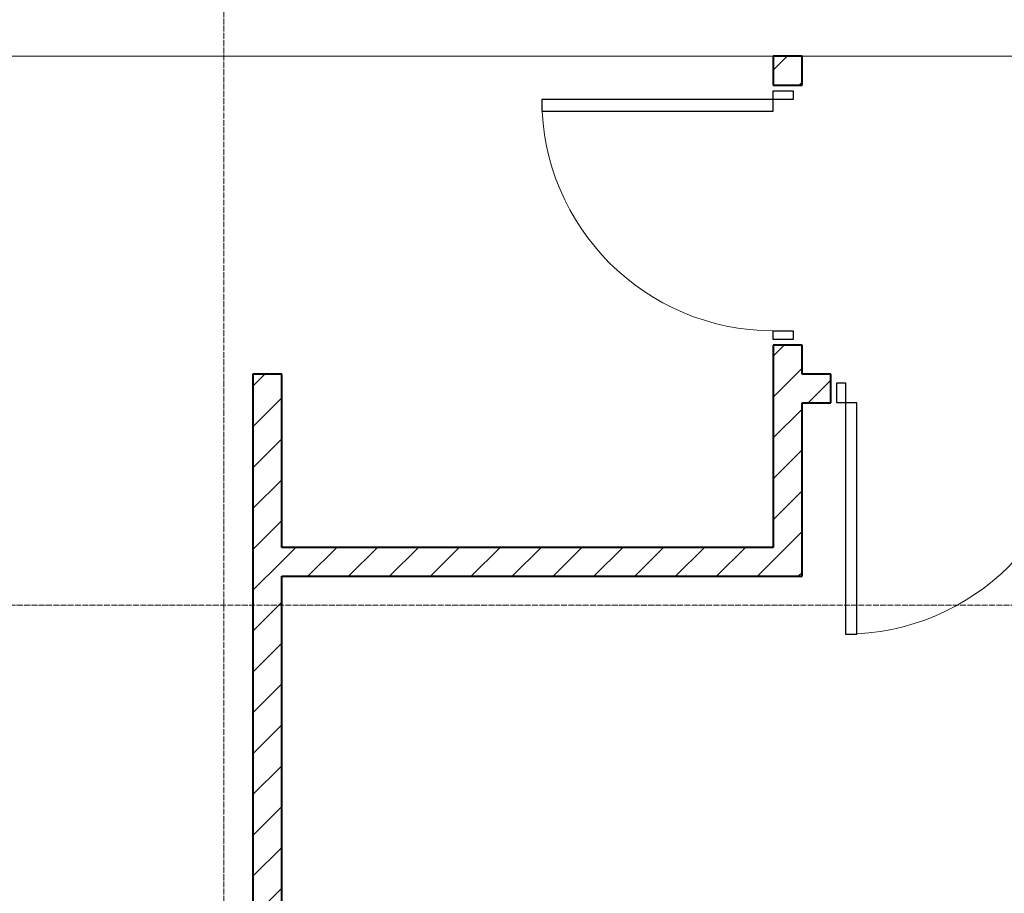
# Model space of a CAD drawing. Header units: millimetres. Extents: x 5617 to 109543, y 7718 to 202726.
# Tile 51 of 84: x 54107 to 57514, y 17803 to 20827. Entities that reach past the tile are written whole.
import ezdxf

# ---------------------------------------------------------------- set-up
doc = ezdxf.new("R2010")
doc.units = ezdxf.units.MM
doc.linetypes.add('ADSK_Линия сетки', pattern=[25, 20, -2.5, 0, -2.5])
doc.linetypes.add('Линия сетки', pattern=[25, 20, -2.5, 0, -2.5])
for name, color, linetype, lineweight in [('Двери', 7, 'Continuous', 18), ('Оси', 7, 'Continuous', 9), ('Перекрытия', 7, 'Continuous', 18), ('Стены разрез', 7, 'Continuous', 40)]:
    doc.layers.add(name, color=color, linetype=linetype, lineweight=lineweight)
pattern_1 = [(45, (0, 0), (-70.71068, 70.71068), [])]

# ---------------------------------------------------------------- blocks, each defined once
blk = doc.blocks.new('A_DOR_Door - Вн_3_Одинарная_900x2100-2977806-МКСС_К4_L16_54_900_')
at = {"layer": 'Двери', "color": 253, "lineweight": 30, "true_color": 0xaaaaaa}
for p, q in [((-430, 20), (-400, 20)), ((-430, -50), (-430, 20)), ((-400, 20), (-400, -50)), ((400, -50), (400, 20)), ((400, 20), (430, 20)), ((430, 20), (430, -50)), ((-400, -50), (-430, -50)), ((-400, -50), (-400, -850)), ((-360, -50), (-400, -50)), ((-400, -50), (-400, -850)), ((-360, -850), (-360, -50)), ((430, -50), (400, -50)), ((-400, -850), (-360, -850))]:
    blk.add_line(p, q, dxfattribs=at)
at = {"layer": 'Двери', "color": 254, "lineweight": 9, "true_color": 0xd4d4d4}
blk.add_arc((-400, -50), 800, 270, 0, dxfattribs=at)
blk = doc.blocks.new('135_SLK_K4_AR_rvt-1-МКСС_К4_L16_54_900_')
at = {"layer": 'Стены разрез', "lineweight": 9, "true_color": 0xaaaaaa}
h = blk.add_hatch(dxfattribs=at)
h.set_pattern_fill('FP_3', color=253, style=0, pattern_type=2)
h.set_pattern_definition(pattern_1)
h.paths.add_polyline_path([(127950, 19000), (127950, 19700), (127850, 19700), (127850, 19000)])
h.paths.add_polyline_path([(127950, 20600), (127950, 20700), (127850, 20700), (127850, 20600)])
h = blk.add_hatch(dxfattribs=at)
h.set_pattern_fill('FP_3', color=253, style=0, pattern_type=2)
h.set_pattern_definition(pattern_1)
h.paths.add_polyline_path([(126150, 16000), (126150, 19600), (126050, 19600), (126050, 16000)])
h = blk.add_hatch(dxfattribs=at)
h.set_pattern_fill('FP_3', color=253, style=0, pattern_type=2)
h.set_pattern_definition(pattern_1)
h.paths.add_polyline_path([(129750, 19500), (129750, 19600), (128950, 19600), (128950, 19500), (129650, 19500)])
h.paths.add_polyline_path([(128050, 19500), (128050, 19600), (127950, 19600), (127950, 19500)])
h = blk.add_hatch(dxfattribs=at)
h.set_pattern_fill('FP_3', color=253, style=0, pattern_type=2)
h.set_pattern_definition(pattern_1)
h.paths.add_polyline_path([(126150, 18900), (127950, 18900), (127950, 19000), (126150, 19000)])
at = {"layer": 'Перекрытия', "color": 253, "true_color": 0xaaaaaa}
for p, q in [((127850, 20700), (125150, 20700)), ((130100, 20700), (127950, 20700))]:
    blk.add_line(p, q, dxfattribs=at)
at = {"layer": 'Стены разрез', "color": 253, "true_color": 0xaaaaaa}
for p, q in [((127950, 20700), (127850, 20700)), ((127850, 20700), (127850, 20600)), ((127950, 20600), (127950, 20700)), ((127850, 20600), (127950, 20600)), ((127950, 19700), (127850, 19700)), ((127850, 19700), (127850, 19000)), ((127950, 19600), (127950, 19700)), ((126050, 19600), (126050, 16000)), ((126150, 19600), (126050, 19600)), ((126150, 19000), (126150, 19600)), ((128050, 19600), (127950, 19600)), ((128050, 19500), (128050, 19600)), ((127950, 19000), (127950, 19500)), ((127950, 19500), (128050, 19500)), ((127850, 19000), (126150, 19000)), ((127950, 18900), (127950, 19000)), ((126150, 16000), (126150, 18900)), ((126150, 18900), (127950, 18900))]:
    blk.add_line(p, q, dxfattribs=at)
at = {"layer": 'Двери', "color": 253, "lineweight": 18, "true_color": 0xaaaaaa, "rotation": 270}
blk.add_blockref('A_DOR_Door - Вн_3_Одинарная_900x2100-2977806-МКСС_К4_L16_54_900_', (127900, 20150), dxfattribs=at)
at = {"layer": 'Двери', "color": 253, "lineweight": 18, "true_color": 0xaaaaaa}
blk.add_blockref('A_DOR_Door - Вн_3_Одинарная_900x2100-2977806-МКСС_К4_L16_54_900_', (128500, 19550), dxfattribs=at)

msp = doc.modelspace()

# ---------------------------------------------------------------- linework, layer by layer
at = {"layer": 'Оси', "linetype": 'Линия сетки'}
msp.add_line((54813.9, 12025.7), (54813.9, 33100), dxfattribs=at)
at = {"layer": 'Оси', "linetype": 'ADSK_Линия сетки'}
msp.add_line((65663.9, 18800), (24981.8, 18800), dxfattribs=at)

# ---------------------------------------------------------------- block references
at = {"lineweight": 5}
msp.add_blockref('135_SLK_K4_AR_rvt-1-МКСС_К4_L16_54_900_', (-71136.1, 0), dxfattribs=at)

doc.saveas('drawing.dxf')
